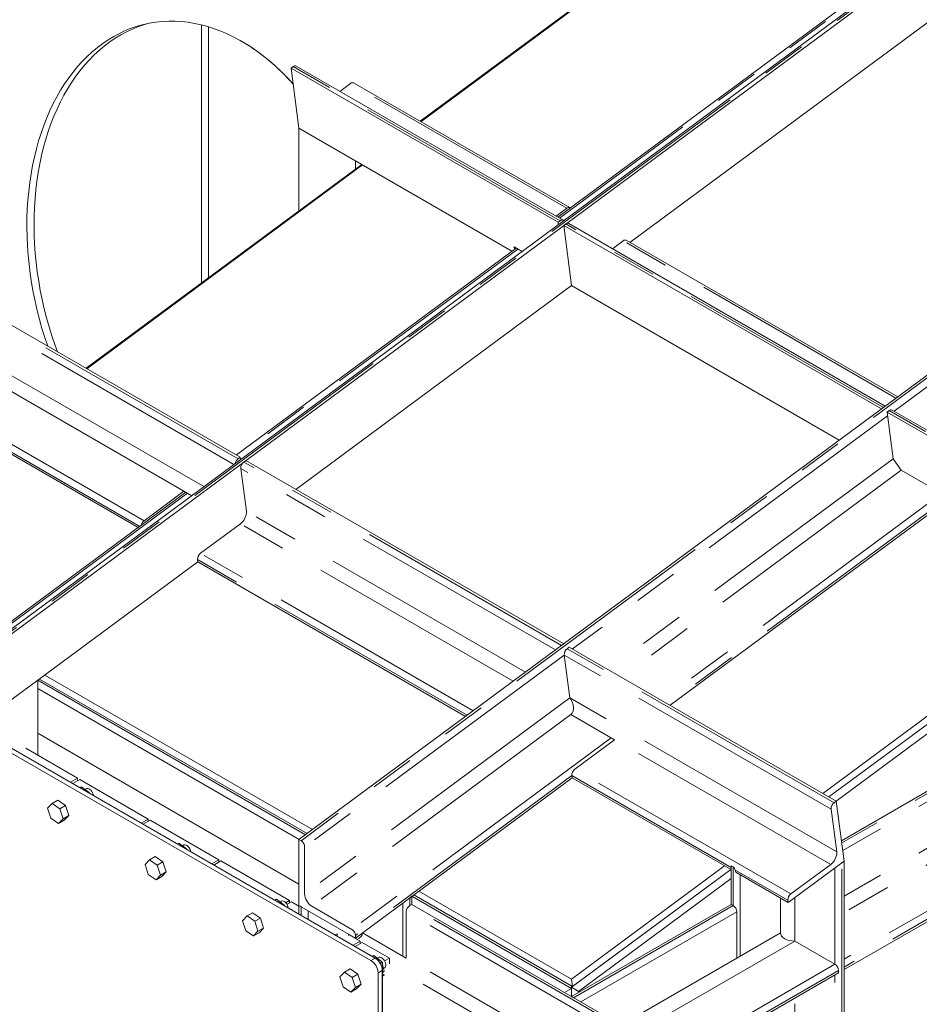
# Model space of a CAD drawing. Header units: millimetres. Extents: x 525 to 29324, y 175 to 20618.
# Tile 95 of 256: x 8093 to 8994, y 12072 to 13058. Entities that reach past the tile are written whole.
import ezdxf

# ---------------------------------------------------------------- set-up
doc = ezdxf.new("R2010")
doc.units = ezdxf.units.MM
doc.linetypes.add('SLD-Centrada-doble', pattern=[12.7, 6.35, -1.27, 1.27, -1.27, 1.27, -1.27])
doc.linetypes.add('SLD-Continua', pattern=[0])

msp = doc.modelspace()

# ---------------------------------------------------------------- linework, layer by layer
at = {"color": 7, "linetype": 'SLD-Continua', "lineweight": 18, "ltscale": 35}
for p, q in [((8493.86, 12956.02), (8951.87, 13294.75)), ((8958.44, 13298.55), (8494.67, 12955.55)), ((9159.11, 13242.18), (8049.58, 12421.61)), ((9163.79, 13240.76), (8054.35, 12420.24)), ((9111.75, 13214.84), (8631.92, 12859.97)), ((9167.75, 13177.72), (8703.98, 12834.73)), ((8274.78, 12793.99), (8274.78, 13052.63)), ((8274.78, 12793.99), (8274.78, 13052.63)), ((8274.78, 12793.99), (8274.78, 13052.63)), ((8274.78, 12793.99), (8274.78, 13052.63)), ((8274.78, 12793.99), (8274.78, 13052.63)), ((8274.78, 12793.99), (8274.78, 13052.63)), ((8274.78, 12793.99), (8274.78, 13052.63)), ((8274.78, 12793.99), (8274.78, 13052.63)), ((8274.78, 12793.99), (8274.78, 13052.63)), ((8274.78, 12793.99), (8274.78, 13052.63)), ((8274.78, 12793.99), (8274.78, 13052.63)), ((8274.78, 12793.99), (8274.78, 13052.63)), ((8274.78, 12793.99), (8274.78, 13052.63)), ((8274.78, 12793.99), (8274.78, 13052.63)), ((8274.78, 12793.99), (8274.78, 13052.63)), ((8274.78, 12793.99), (8274.78, 13052.63)), ((8281.85, 12799.22), (8281.85, 13050.7)), ((8281.85, 12799.22), (8281.85, 13050.7)), ((8281.85, 12799.22), (8281.85, 13050.7)), ((8281.85, 12799.22), (8281.85, 13050.7)), ((8281.85, 12799.22), (8281.85, 13050.7)), ((8281.85, 12799.22), (8281.85, 13050.7)), ((8281.85, 12799.22), (8281.85, 13050.7)), ((8281.85, 12799.22), (8281.85, 13050.7)), ((9481.99, 13057.07), (8372.55, 12236.55)), ((8364.68, 13009.18), (8366.78, 13010.74)), ((8631.96, 12854.88), (8364.68, 13009.18)), ((8372.55, 12949.04), (8364.68, 13009.18)), ((8637.06, 12857.01), (8369.77, 13011.31)), ((8413.61, 12986), (8424.28, 12993.89)), ((8643.65, 12869.56), (8427.27, 12994.47)), ((8585.86, 12825.9), (8372.55, 12949.04)), ((8429.12, 12916.38), (8372.55, 12949.04)), ((8372.55, 12949.04), (8372.55, 12866.3)), ((8159.4, 12708.66), (8435.38, 12912.77)), ((8436.19, 12912.3), (8160.21, 12708.19)), ((8429.12, 12916.38), (8429.12, 12908.14)), ((8640.65, 12868.98), (8629.98, 12861.09)), ((8634.06, 12856.43), (8631.96, 12854.88)), ((8631.96, 12854.88), (8632.27, 12852.55)), ((8639.72, 12853.17), (8637.62, 12851.62)), ((8955.82, 12667.92), (8637.62, 12851.62)), ((8645.49, 12791.47), (8637.62, 12851.62)), ((8959.66, 12670.77), (8642.71, 12853.74)), ((8686.55, 12828.43), (8697.22, 12836.33)), ((8972.08, 12679.95), (8700.21, 12836.9)), ((8590.08, 12829.02), (8309.88, 12621.79)), ((8595.91, 12825.66), (8588.14, 12830.14)), ((8588.14, 12830.14), (8588.44, 12827.81)), ((8645.49, 12791.47), (8369.51, 12587.37)), ((8913.6, 12636.7), (8645.49, 12791.47)), ((8313.77, 12619.55), (8046.48, 12773.85)), ((8957.92, 12669.48), (8955.82, 12667.92)), ((8963.58, 12666.21), (8961.48, 12664.66)), ((9228.76, 12510.36), (8961.48, 12664.66)), ((8967.58, 12618.05), (8961.48, 12664.66)), ((9233.85, 12512.48), (8966.57, 12666.78)), ((8211.64, 12549.14), (8054.9, 12639.62)), ((8313.77, 12619.55), (8311.66, 12617.99)), ((8313.77, 12619.55), (8314.07, 12617.21)), ((8319.42, 12616.28), (8317.32, 12614.73)), ((8637.62, 12432.59), (8319.42, 12616.28)), ((8967.58, 12618.05), (8975.63, 12606.45)), ((8314.31, 12608.38), (8319.92, 12565.53)), ((9019.47, 12581.14), (8975.63, 12606.45)), ((8257.34, 12585.49), (8217.42, 12555.97)), ((8265.11, 12581), (8257.34, 12585.49)), ((8259.28, 12584.37), (7998.67, 12391.63)), ((9020.26, 12575.12), (8744.28, 12371.02)), ((8313.9, 12552.83), (8273.99, 12523.31)), ((8270.98, 12516.97), (8271.28, 12514.71)), ((8271.28, 12514.71), (8054.35, 12354.28)), ((8539.38, 12359.94), (8271.28, 12514.71)), ((8897.02, 12282.84), (9172.99, 12486.95)), ((8903.28, 12279.23), (9179.26, 12483.34)), ((8903.28, 12279.23), (9179.26, 12483.34)), ((8910.35, 12275.15), (9180.07, 12474.62)), ((8637.62, 12432.59), (8635.52, 12431.04)), ((8643.28, 12429.33), (8641.18, 12427.77)), ((8910.56, 12275.02), (8643.28, 12429.33)), ((7921.42, 12417.38), (8444.67, 12115.31)), ((7925.66, 12419.83), (8448.92, 12117.76)), ((8638.17, 12421.42), (8643.78, 12378.57)), ((8456.04, 12113.71), (7932.02, 12416.22)), ((8112.65, 12397.39), (8380.75, 12242.62)), ((8117.92, 12401.29), (8386.03, 12246.52)), ((8054.35, 12354.28), (8110.92, 12396.11)), ((8110.92, 12396.11), (8110.92, 12321.03)), ((8110.92, 12396.11), (8379.02, 12241.34)), ((8110.92, 12387.95), (8372.83, 12236.75)), ((9180.07, 12387.99), (8915.75, 12235.4)), ((8688.67, 12336.48), (8644.83, 12361.79)), ((8110.92, 12343.08), (8372.55, 12192.04)), ((8098.9, 12327.97), (8150.87, 12297.97)), ((8688.67, 12336.48), (8648.76, 12306.97)), ((8645.75, 12300.62), (8646.04, 12298.36)), ((8150.87, 12297.97), (8143.86, 12293.92)), ((8145.98, 12292.7), (8152.99, 12296.75)), ((8150.87, 12295.52), (8150.87, 12297.97)), ((8152.99, 12296.75), (8221.58, 12257.15)), ((8154.8, 12289.37), (8153.27, 12288.49)), ((8154.8, 12289.37), (8162.46, 12283.56)), ((8646.04, 12298.36), (8429.12, 12137.93)), ((8805.3, 12206.43), (8646.04, 12298.36)), ((9236.63, 12290.01), (8918.44, 12106.32)), ((8159.54, 12287.46), (8158.28, 12286.73)), ((8162.46, 12283.56), (8162.14, 12283.37)), ((8162.46, 12283.56), (8162.59, 12283.11)), ((8166.39, 12282.08), (8166.71, 12280.73)), ((8125.36, 12272.68), (8120.87, 12267.96)), ((8131.02, 12275.94), (8125.36, 12272.68)), ((8133.08, 12267.39), (8125.36, 12272.68)), ((8138.74, 12270.65), (8131.02, 12275.94)), ((8138.74, 12270.65), (8133.08, 12267.39)), ((8141.98, 12260.65), (8138.74, 12270.65)), ((8908.46, 12273.47), (8910.56, 12275.02)), ((8910.56, 12275.02), (8918.44, 12214.88)), ((8120.87, 12267.96), (8124.11, 12257.95)), ((8136.32, 12257.38), (8133.08, 12267.39)), ((8141.98, 12260.65), (8136.32, 12257.38)), ((8137.49, 12255.93), (8141.98, 12260.65)), ((8911.06, 12224.27), (8905.45, 12267.12)), ((8124.11, 12257.95), (8131.84, 12252.66)), ((8131.84, 12252.66), (8136.32, 12257.38)), ((8137.49, 12255.93), (8131.84, 12252.66)), ((8221.58, 12257.15), (8214.57, 12253.1)), ((8216.69, 12251.88), (8223.7, 12255.93)), ((8221.58, 12254.7), (8221.58, 12257.15)), ((8223.7, 12255.93), (8292.29, 12216.33)), ((8252.38, 12233.04), (8250.85, 12232.16)), ((8252.38, 12233.04), (8260.04, 12227.23)), ((8257.12, 12231.13), (8255.86, 12230.4)), ((8372.55, 12236.55), (8374.67, 12235.33)), ((8372.55, 12170.59), (8372.55, 12236.55)), ((8228.6, 12219.61), (8222.94, 12216.35)), ((8236.32, 12214.32), (8228.6, 12219.61)), ((8260.04, 12227.23), (8259.72, 12227.04)), ((8260.04, 12227.23), (8260.17, 12226.78)), ((8263.97, 12225.75), (8264.29, 12224.4)), ((8378.21, 12229.16), (8378.21, 12182.16)), ((8222.94, 12216.35), (8218.46, 12211.63)), ((8218.46, 12211.63), (8221.69, 12201.62)), ((8230.66, 12211.06), (8222.94, 12216.35)), ((8236.32, 12214.32), (8230.66, 12211.06)), ((8233.9, 12201.05), (8230.66, 12211.06)), ((8239.56, 12204.31), (8236.32, 12214.32)), ((8292.29, 12216.33), (8285.28, 12212.28)), ((8287.4, 12211.06), (8294.41, 12215.11)), ((8292.29, 12213.88), (8292.29, 12216.33)), ((8294.41, 12215.11), (8363, 12175.51)), ((8645.42, 12096.77), (8798.78, 12210.19)), ((8805.3, 12171.64), (8805.3, 12210.31)), ((8805.3, 12210.31), (8807.42, 12209.09)), ((8918.44, 12214.88), (8862.42, 12173.45)), ((8865.13, 12182.06), (8905.04, 12211.57)), ((8916.31, 12213.31), (8918.44, 12214.88)), ((8918.44, 11097.48), (8918.44, 12214.88)), ((8221.69, 12201.62), (8229.42, 12196.33)), ((8229.42, 12196.33), (8233.9, 12201.05)), ((8239.56, 12204.31), (8233.9, 12201.05)), ((8235.07, 12199.59), (8239.56, 12204.31)), ((8645.49, 12088.58), (8805.04, 12206.58)), ((8646.41, 12089.25), (8805.04, 12206.58)), ((8862.42, 12173.45), (8809.87, 12203.79)), ((8235.07, 12199.59), (8229.42, 12196.33)), ((8652.56, 12084.5), (8805.3, 12197.46)), ((8487.41, 12181.04), (8646.41, 12089.25)), ((8492.69, 12184.94), (8645.42, 12096.77)), ((8349.96, 12176.71), (8348.43, 12175.83)), ((8349.96, 12176.71), (8357.62, 12170.89)), ((8354.7, 12174.79), (8353.44, 12174.07)), ((8357.62, 12170.89), (8357.3, 12170.71)), ((8357.62, 12170.89), (8357.75, 12170.45)), ((8363, 12175.51), (8359.2, 12173.31)), ((8360.52, 12171.63), (8365.13, 12174.29)), ((8363, 12173.06), (8363, 12175.51)), ((8365.13, 12174.29), (8372.55, 12170)), ((8429.12, 12137.93), (8372.55, 12170.59)), ((8374.67, 12169.36), (8372.55, 12170.59)), ((8372.55, 12170.59), (8372.55, 12161.9)), ((8485.69, 12179.77), (8483.57, 12178.2)), ((8485.69, 12171.64), (8483.57, 12170.42)), ((8485.69, 12179.77), (8485.69, 12171.64)), ((8485.69, 12179.76), (8645.49, 12087.51)), ((8702.06, 12046.73), (8485.69, 12171.64)), ((8805.3, 12171.64), (8645.49, 12079.39)), ((8805.3, 12171.64), (8807.42, 12170.42)), ((8862.42, 12173.45), (8862.12, 12175.71)), ((8326.18, 12163.28), (8320.52, 12160.01)), ((8333.9, 12157.99), (8326.18, 12163.28)), ((8361.56, 12169.42), (8361.87, 12168.07)), ((8385.28, 12169.83), (8425.58, 12146.57)), ((8480.03, 12164.29), (8480.03, 12117.75)), ((8810.96, 12117.75), (8810.96, 12164.29)), ((8320.52, 12160.01), (8316.04, 12155.29)), ((8316.04, 12155.29), (8319.27, 12145.28)), ((8328.24, 12154.72), (8320.52, 12160.01)), ((8333.9, 12157.99), (8328.24, 12154.72)), ((8331.48, 12144.72), (8328.24, 12154.72)), ((8337.14, 12147.98), (8333.9, 12157.99)), ((8319.27, 12145.28), (8327, 12140)), ((8327, 12140), (8331.48, 12144.72)), ((8332.66, 12143.26), (8327, 12140)), ((8337.14, 12147.98), (8331.48, 12144.72)), ((8332.66, 12143.26), (8337.14, 12147.98)), ((8410.73, 12142.24), (8408.67, 12141.05)), ((8410.73, 12139.86), (8410.73, 12142.24)), ((8422.79, 12141), (8433.71, 12134.69)), ((8480.03, 12117.75), (8436.19, 12143.06)), ((8854.8, 12143.06), (8810.96, 12117.75)), ((8433.71, 12134.69), (8426.7, 12130.64)), ((8428.82, 12129.42), (8435.84, 12133.46)), ((8429.12, 12140.4), (8429.12, 12137.93)), ((8433.71, 12132.24), (8433.71, 12134.69)), ((8435.84, 12133.46), (8463.06, 12117.75)), ((8868.94, 12134.89), (8909.24, 12111.62)), ((8447.54, 12120.38), (8446.01, 12119.49)), ((8447.54, 12120.38), (8455.21, 12114.56)), ((8452.28, 12118.46), (8451.02, 12117.74)), ((8453.92, 12112.48), (8454.57, 12112.86)), ((8454.57, 12112.86), (8453.92, 12112.48)), ((8455.21, 12114.56), (8454.88, 12114.38)), ((8455.21, 12114.56), (8455.33, 12114.12)), ((8456.04, 11426.94), (8456.04, 12113.71)), ((8456.04, 12111.59), (8457.99, 12104.59)), ((8463.06, 12117.75), (8458.28, 12114.99)), ((8463.06, 12117.75), (8463.06, 12112.07)), ((8418.1, 12103.68), (8413.62, 12098.96)), ((8423.76, 12106.95), (8418.1, 12103.68)), ((8425.82, 12098.39), (8418.1, 12103.68)), ((8431.48, 12101.66), (8423.76, 12106.95)), ((8431.48, 12101.66), (8425.82, 12098.39)), ((8434.72, 12091.65), (8431.48, 12101.66)), ((8451.75, 12103.06), (8451.75, 11417.17)), ((8455.99, 12105.51), (8455.99, 11419.62)), ((8457.99, 12104.59), (8456.04, 12103.47)), ((8457.99, 12104.59), (8456.04, 12102.93)), ((8456.04, 12102.21), (8458.11, 12101.01)), ((8457.2, 12107.44), (8458.28, 12108.07)), ((8912.78, 12103.05), (8702.06, 11981.41)), ((8912.78, 12103.05), (8912.78, 12105.5)), ((8918.44, 12106.32), (8918.44, 12108.77)), ((8413.62, 12098.96), (8416.86, 12088.95)), ((8429.06, 12088.38), (8425.82, 12098.39)), ((8434.72, 12091.65), (8429.06, 12088.38)), ((8430.24, 12086.93), (8434.72, 12091.65)), ((8458.11, 12101.01), (8456.04, 12099.82)), ((8646.41, 12089.25), (8645.42, 12096.77)), ((8416.86, 12088.95), (8424.58, 12083.66)), ((8424.58, 12083.66), (8429.06, 12088.38)), ((8430.24, 12086.93), (8424.58, 12083.66)), ((8645.49, 12087.51), (8638.46, 12083.45)), ((8645.49, 12089.78), (8645.49, 12088.58)), ((8645.49, 12088.58), (8645.49, 12089.78)), ((8645.49, 12088.58), (8652.56, 12084.5)), ((8645.49, 12079.39), (8645.49, 12088.58)), ((8645.49, 12087.51), (8645.49, 12079.39)), ((8652.56, 12083.47), (8652.56, 12084.5)), ((8647.61, 12078.16), (8645.49, 12079.39))]:
    msp.add_line(p, q, dxfattribs=at)
at = {"color": 8, "linetype": 'SLD-Centrada-doble', "lineweight": 18, "ltscale": 35}
for p, q in [((9161.67, 13241.98), (8052.23, 12421.47)), ((9114.32, 13214.64), (8633.52, 12859.05)), ((9484.11, 13055.84), (8374.67, 12235.33)), ((9487.89, 13049.86), (8968.45, 12665.7)), ((8634.06, 12856.43), (8366.78, 13010.74)), ((8640.65, 12868.98), (8424.28, 12993.89)), ((8957.92, 12669.48), (8639.72, 12853.17)), ((8970.34, 12678.66), (8697.22, 12836.33)), ((8591.67, 12828.1), (8311.47, 12620.87)), ((8311.66, 12617.99), (8044.38, 12772.3)), ((8307.47, 12612.33), (8041.37, 12765.95)), ((8277.39, 12590.08), (8046.98, 12723.1)), ((8257.34, 12585.49), (8040.96, 12710.4)), ((8217.42, 12555.97), (8001.05, 12680.88)), ((9230.86, 12511.91), (8963.58, 12666.21)), ((8961.97, 12660.9), (8646.41, 12427.52)), ((8213.23, 12550.31), (8054.61, 12641.88)), ((8635.52, 12431.04), (8317.32, 12614.73)), ((8967.58, 12618.05), (8682.1, 12406.91)), ((8629.38, 12426.5), (8314.31, 12608.38)), ((8975.63, 12606.45), (8695.43, 12399.22)), ((8260.87, 12583.45), (8001.32, 12391.49)), ((9015.94, 12583.18), (8735.74, 12375.95)), ((9019.96, 12577.38), (8742.4, 12372.1)), ((8599.3, 12404.25), (8319.92, 12565.53)), ((8587.02, 12395.17), (8313.9, 12552.83)), ((8540.97, 12361.11), (8270.98, 12516.97)), ((8547.11, 12365.65), (8273.99, 12523.31)), ((8908.46, 12273.47), (8641.18, 12427.77)), ((8638.17, 12421.42), (8378.21, 12229.16)), ((8905.45, 12267.12), (8638.17, 12421.42)), ((8643.78, 12378.57), (8378.21, 12182.16)), ((8911.06, 12224.27), (8643.78, 12378.57)), ((9182.19, 12386.76), (8916.05, 12233.13)), ((9185.72, 12380.64), (8917.04, 12225.53)), ((8644.83, 12361.79), (8385.28, 12169.83)), ((8685.13, 12338.53), (8425.58, 12146.57)), ((8905.04, 12211.57), (8688.67, 12336.48)), ((9185.72, 12334.1), (8918.44, 12179.8)), ((9192.79, 12321.85), (8918.44, 12163.47)), ((8645.75, 12300.62), (8429.12, 12140.4)), ((8805.3, 12208.51), (8645.75, 12300.62)), ((8865.13, 12182.06), (8648.76, 12306.97)), ((9233.1, 12298.58), (8918.44, 12116.93)), ((9236.63, 12292.46), (8918.44, 12108.77)), ((8916.31, 11096.15), (8916.31, 12213.31)), ((8807.42, 12170.42), (8807.42, 12209.09)), ((8862.12, 12175.71), (8808.99, 12206.38)), ((8814.49, 12119.79), (8814.49, 12201.12)), ((8909.24, 12111.62), (8909.24, 12208.08)), ((8476.49, 12172.97), (8476.49, 12119.79)), ((8483.57, 12178.2), (8483.57, 12170.42)), ((8699.94, 12045.51), (8483.57, 12170.42)), ((8807.42, 12170.42), (8647.61, 12078.16)), ((8854.8, 12143.06), (8854.8, 12177.85)), ((8868.94, 12134.89), (8868.94, 12178.27)), ((8374.67, 12169.36), (8374.67, 12160.68)), ((8381.74, 12165.28), (8381.74, 12156.6)), ((8696.4, 12039.38), (8480.03, 12164.29)), ((8810.96, 12164.29), (8654.69, 12074.08)), ((8422.05, 12142.01), (8422.05, 12140.61)), ((8436.19, 12143.16), (8436.19, 12143.06)), ((8868.94, 12134.89), (8702.06, 12038.56)), ((8444.67, 12115.31), (8448.92, 12117.76)), ((8454.57, 12112.86), (8453.16, 12113.68)), ((8454.57, 12111.23), (8454.57, 12112.86)), ((8689.33, 11980.59), (8462.35, 12111.62)), ((8696.4, 11992.84), (8480.03, 12117.75)), ((8810.96, 12117.75), (8695, 12050.81)), ((8909.24, 12111.62), (8702.06, 11992.02)), ((8455.99, 12105.51), (8451.75, 12103.06)), ((8912.78, 12105.5), (8702.06, 11983.86)), ((8909.24, 11737.65), (8909.24, 12101.01)), ((8868.94, 11760.92), (8868.94, 12077.74))]:
    msp.add_line(p, q, dxfattribs=at)
at = {"color": 7, "linetype": 'SLD-Continua', "lineweight": 18, "ltscale": 35, "flags": 128}
for points in [[(8366.75, 12993.31), (8362.08, 12998.4), (8356.36, 13004.24), (8350.54, 13009.8), (8344.6, 13015.09), (8338.56, 13020.08), (8332.44, 13024.77), (8326.22, 13029.16), (8319.94, 13033.24), (8313.59, 13037), (8307.19, 13040.44), (8300.74, 13043.56), (8294.25, 13046.34), (8287.73, 13048.79), (8281.19, 13050.9), (8274.65, 13052.66), (8268.1, 13054.09), (8261.56, 13055.17), (8255.04, 13055.9), (8248.54, 13056.28), (8242.09, 13056.31), (8235.67, 13055.99), (8229.32, 13055.33), (8223.02, 13054.31), (8216.8, 13052.96), (8210.66, 13051.25), (8204.61, 13049.21), (8198.65, 13046.82), (8192.81, 13044.1), (8187.08, 13041.05), (8181.47, 13037.67), (8175.99, 13033.97), (8170.65, 13029.95), (8165.46, 13025.61), (8160.43, 13020.98), (8155.55, 13016.04), (8150.84, 13010.81), (8146.31, 13005.3), (8141.95, 12999.5), (8137.79, 12993.45), (8133.81, 12987.13), (8130.04, 12980.56), (8126.47, 12973.74), (8123.11, 12966.7), (8119.96, 12959.43), (8117.03, 12951.95), (8114.32, 12944.27), (8111.84, 12936.4), (8109.59, 12928.35), (8107.57, 12920.13), (8105.79, 12911.75), (8104.24, 12903.23), (8102.94, 12894.58), (8101.88, 12885.81), (8101.06, 12876.93), (8100.48, 12867.95), (8100.16, 12858.89), (8100.08, 12849.77), (8100.24, 12840.58), (8100.65, 12831.35), (8101.31, 12822.09), (8102.21, 12812.82), (8103.36, 12803.54), (8104.74, 12794.26), (8106.37, 12785.01), (8108.23, 12775.8), (8110.33, 12766.63), (8112.66, 12757.52), (8115.22, 12748.49), (8118.01, 12739.54), (8120.95, 12730.86), (8118.01, 12739.54), (8115.22, 12748.49), (8112.66, 12757.52), (8110.33, 12766.63), (8108.23, 12775.8), (8106.37, 12785.01), (8104.74, 12794.26), (8103.36, 12803.54), (8102.21, 12812.82), (8101.31, 12822.09), (8100.65, 12831.35), (8100.24, 12840.58), (8100.08, 12849.77), (8100.16, 12858.89), (8100.48, 12867.95), (8101.06, 12876.93), (8101.88, 12885.81), (8102.94, 12894.58), (8104.24, 12903.23), (8105.79, 12911.75), (8107.57, 12920.13), (8109.59, 12928.35), (8111.84, 12936.4), (8114.32, 12944.27), (8117.03, 12951.95), (8119.96, 12959.43), (8123.11, 12966.7), (8126.47, 12973.74), (8130.04, 12980.56), (8133.81, 12987.13), (8137.79, 12993.45), (8141.95, 12999.5), (8146.31, 13005.3), (8150.84, 13010.81), (8155.55, 13016.04), (8160.43, 13020.98), (8165.46, 13025.61), (8170.65, 13029.95), (8175.99, 13033.97), (8181.47, 13037.67), (8187.08, 13041.05), (8192.81, 13044.1), (8198.65, 13046.82), (8204.61, 13049.21), (8210.66, 13051.25), (8216.8, 13052.96), (8223.02, 13054.31), (8229.32, 13055.33), (8235.67, 13055.99), (8242.09, 13056.31), (8248.54, 13056.28), (8255.04, 13055.9), (8261.56, 13055.17), (8268.1, 13054.09), (8274.65, 13052.66), (8281.19, 13050.9), (8287.73, 13048.79), (8294.25, 13046.34), (8300.74, 13043.56), (8307.19, 13040.44), (8313.59, 13037), (8319.94, 13033.24), (8326.22, 13029.16), (8332.44, 13024.77), (8338.56, 13020.08), (8344.6, 13015.09), (8350.54, 13009.8), (8356.36, 13004.24), (8362.08, 12998.4), (8366.75, 12993.31)], [(8366.75, 12993.31), (8362.08, 12998.4), (8356.36, 13004.24), (8350.54, 13009.8), (8344.6, 13015.09), (8338.56, 13020.08), (8332.44, 13024.77), (8326.22, 13029.16), (8319.94, 13033.24), (8313.59, 13037), (8307.19, 13040.44), (8300.74, 13043.56), (8294.25, 13046.34), (8287.73, 13048.79), (8281.19, 13050.9), (8274.65, 13052.66), (8268.1, 13054.09), (8261.56, 13055.17), (8255.04, 13055.9), (8248.54, 13056.28), (8242.09, 13056.31), (8235.67, 13055.99), (8229.32, 13055.33), (8223.02, 13054.31), (8216.8, 13052.96), (8210.66, 13051.25), (8204.61, 13049.21), (8198.65, 13046.82), (8192.81, 13044.1), (8187.08, 13041.05), (8181.47, 13037.67), (8175.99, 13033.97), (8170.65, 13029.95), (8165.46, 13025.61), (8160.43, 13020.98), (8155.55, 13016.04), (8150.84, 13010.81), (8146.31, 13005.3), (8141.95, 12999.5), (8137.79, 12993.45), (8133.81, 12987.13), (8130.04, 12980.56), (8126.47, 12973.74), (8123.11, 12966.7), (8119.96, 12959.43), (8117.03, 12951.95), (8114.32, 12944.27), (8111.84, 12936.4), (8109.59, 12928.35), (8107.57, 12920.13), (8105.79, 12911.75), (8104.24, 12903.23), (8102.94, 12894.58), (8101.88, 12885.81), (8101.06, 12876.93), (8100.48, 12867.95), (8100.16, 12858.89), (8100.08, 12849.77), (8100.24, 12840.58), (8100.65, 12831.35), (8101.31, 12822.09), (8102.21, 12812.82), (8103.36, 12803.54), (8104.74, 12794.26), (8106.37, 12785.01), (8108.23, 12775.8), (8110.33, 12766.63), (8112.66, 12757.52), (8115.22, 12748.49), (8118.01, 12739.54), (8120.95, 12730.86), (8118.01, 12739.54), (8115.22, 12748.49), (8112.66, 12757.52), (8110.33, 12766.63), (8108.23, 12775.8), (8106.37, 12785.01), (8104.74, 12794.26), (8103.36, 12803.54), (8102.21, 12812.82), (8101.31, 12822.09), (8100.65, 12831.35), (8100.24, 12840.58), (8100.08, 12849.77), (8100.16, 12858.89), (8100.48, 12867.95), (8101.06, 12876.93), (8101.88, 12885.81), (8102.94, 12894.58), (8104.24, 12903.23), (8105.79, 12911.75), (8107.57, 12920.13), (8109.59, 12928.35), (8111.84, 12936.4), (8114.32, 12944.27), (8117.03, 12951.95), (8119.96, 12959.43), (8123.11, 12966.7), (8126.47, 12973.74), (8130.04, 12980.56), (8133.81, 12987.13), (8137.79, 12993.45), (8141.95, 12999.5), (8146.31, 13005.3), (8150.84, 13010.81), (8155.55, 13016.04), (8160.43, 13020.98), (8165.46, 13025.61), (8170.65, 13029.95), (8175.99, 13033.97), (8181.47, 13037.67), (8187.08, 13041.05), (8192.81, 13044.1), (8198.65, 13046.82), (8204.61, 13049.21), (8210.66, 13051.25), (8216.8, 13052.96), (8223.02, 13054.31), (8229.32, 13055.33), (8235.67, 13055.99), (8242.09, 13056.31), (8248.54, 13056.28), (8255.04, 13055.9), (8261.56, 13055.17), (8268.1, 13054.09), (8274.65, 13052.66), (8281.19, 13050.9), (8287.73, 13048.79), (8294.25, 13046.34), (8300.74, 13043.56), (8307.19, 13040.44), (8313.59, 13037), (8319.94, 13033.24), (8326.22, 13029.16), (8332.44, 13024.77), (8338.56, 13020.08), (8344.6, 13015.09), (8350.54, 13009.8), (8356.36, 13004.24), (8362.08, 12998.4), (8366.75, 12993.31)], [(8366.75, 12993.31), (8362.08, 12998.4), (8356.36, 13004.24), (8350.54, 13009.8), (8344.6, 13015.09), (8338.56, 13020.08), (8332.44, 13024.77), (8326.22, 13029.16), (8319.94, 13033.24), (8313.59, 13037), (8307.19, 13040.44), (8300.74, 13043.56), (8294.25, 13046.34), (8287.73, 13048.79), (8281.19, 13050.9), (8274.65, 13052.66), (8268.1, 13054.09), (8261.56, 13055.17), (8255.04, 13055.9), (8248.54, 13056.28), (8242.09, 13056.31), (8235.67, 13055.99), (8229.32, 13055.33), (8223.02, 13054.31), (8216.8, 13052.96), (8210.66, 13051.25), (8204.61, 13049.21), (8198.65, 13046.82), (8192.81, 13044.1), (8187.08, 13041.05), (8181.47, 13037.67), (8175.99, 13033.97), (8170.65, 13029.95), (8165.46, 13025.61), (8160.43, 13020.98), (8155.55, 13016.04), (8150.84, 13010.81), (8146.31, 13005.3), (8141.95, 12999.5), (8137.79, 12993.45), (8133.81, 12987.13), (8130.04, 12980.56), (8126.47, 12973.74), (8123.11, 12966.7), (8119.96, 12959.43), (8117.03, 12951.95), (8114.32, 12944.27), (8111.84, 12936.4), (8109.59, 12928.35), (8107.57, 12920.13), (8105.79, 12911.75), (8104.24, 12903.23), (8102.94, 12894.58), (8101.88, 12885.81), (8101.06, 12876.93), (8100.48, 12867.95), (8100.16, 12858.89), (8100.08, 12849.77), (8100.24, 12840.58), (8100.65, 12831.35), (8101.31, 12822.09), (8102.21, 12812.82), (8103.36, 12803.54), (8104.74, 12794.26), (8106.37, 12785.01), (8108.23, 12775.8), (8110.33, 12766.63), (8112.66, 12757.52), (8115.22, 12748.49), (8118.01, 12739.54), (8120.95, 12730.86), (8118.01, 12739.54), (8115.22, 12748.49), (8112.66, 12757.52), (8110.33, 12766.63), (8108.23, 12775.8), (8106.37, 12785.01), (8104.74, 12794.26), (8103.36, 12803.54), (8102.21, 12812.82), (8101.31, 12822.09), (8100.65, 12831.35), (8100.24, 12840.58), (8100.08, 12849.77), (8100.16, 12858.89), (8100.48, 12867.95), (8101.06, 12876.93), (8101.88, 12885.81), (8102.94, 12894.58), (8104.24, 12903.23), (8105.79, 12911.75), (8107.57, 12920.13), (8109.59, 12928.35), (8111.84, 12936.4), (8114.32, 12944.27), (8117.03, 12951.95), (8119.96, 12959.43), (8123.11, 12966.7), (8126.47, 12973.74), (8130.04, 12980.56), (8133.81, 12987.13), (8137.79, 12993.45), (8141.95, 12999.5), (8146.31, 13005.3), (8150.84, 13010.81), (8155.55, 13016.04), (8160.43, 13020.98), (8165.46, 13025.61), (8170.65, 13029.95), (8175.99, 13033.97), (8181.47, 13037.67), (8187.08, 13041.05), (8192.81, 13044.1), (8198.65, 13046.82), (8204.61, 13049.21), (8210.66, 13051.25), (8216.8, 13052.96), (8223.02, 13054.31), (8229.32, 13055.33), (8235.67, 13055.99), (8242.09, 13056.31), (8248.54, 13056.28), (8255.04, 13055.9), (8261.56, 13055.17), (8268.1, 13054.09), (8274.65, 13052.66), (8281.19, 13050.9), (8287.73, 13048.79), (8294.25, 13046.34), (8300.74, 13043.56), (8307.19, 13040.44), (8313.59, 13037), (8319.94, 13033.24), (8326.22, 13029.16), (8332.44, 13024.77), (8338.56, 13020.08), (8344.6, 13015.09), (8350.54, 13009.8), (8356.36, 13004.24), (8362.08, 12998.4), (8366.75, 12993.31)], [(8319.94, 13033.24), (8313.59, 13037), (8307.19, 13040.44), (8300.74, 13043.56), (8294.25, 13046.34), (8287.73, 13048.79), (8281.19, 13050.9), (8274.65, 13052.66), (8268.1, 13054.09), (8261.56, 13055.17), (8255.04, 13055.9), (8248.54, 13056.28), (8242.09, 13056.31), (8235.67, 13055.99), (8229.32, 13055.33), (8223.02, 13054.31), (8216.8, 13052.96), (8210.66, 13051.25), (8204.61, 13049.21), (8198.65, 13046.82), (8192.81, 13044.1), (8187.08, 13041.05), (8181.47, 13037.67), (8175.99, 13033.97), (8170.65, 13029.95), (8165.46, 13025.61), (8160.43, 13020.98), (8155.55, 13016.04), (8150.84, 13010.81), (8146.31, 13005.3), (8141.95, 12999.5), (8137.79, 12993.45), (8133.81, 12987.13), (8130.04, 12980.56), (8126.47, 12973.74), (8123.11, 12966.7), (8119.96, 12959.43), (8117.03, 12951.95), (8114.32, 12944.27), (8111.84, 12936.4), (8109.59, 12928.35), (8107.57, 12920.13), (8105.79, 12911.75), (8104.24, 12903.23), (8102.94, 12894.58), (8101.88, 12885.81), (8101.06, 12876.93), (8100.48, 12867.95), (8100.16, 12858.89), (8100.08, 12849.77), (8100.24, 12840.58), (8100.65, 12831.35), (8101.31, 12822.09), (8102.21, 12812.82), (8103.36, 12803.54), (8104.74, 12794.26), (8106.37, 12785.01), (8108.23, 12775.8), (8110.33, 12766.63), (8112.66, 12757.52), (8115.22, 12748.49), (8118.01, 12739.54), (8120.95, 12730.86), (8118.01, 12739.54), (8115.22, 12748.49), (8112.66, 12757.52), (8110.33, 12766.63), (8108.23, 12775.8), (8106.37, 12785.01), (8104.74, 12794.26), (8103.36, 12803.54), (8102.21, 12812.82), (8101.31, 12822.09), (8100.65, 12831.35), (8100.24, 12840.58), (8100.08, 12849.77), (8100.16, 12858.89), (8100.48, 12867.95), (8101.06, 12876.93), (8101.88, 12885.81), (8102.94, 12894.58), (8104.24, 12903.23), (8105.79, 12911.75), (8107.57, 12920.13), (8109.59, 12928.35), (8111.84, 12936.4), (8114.32, 12944.27), (8117.03, 12951.95), (8119.96, 12959.43), (8123.11, 12966.7), (8126.47, 12973.74), (8130.04, 12980.56), (8133.81, 12987.13), (8137.79, 12993.45), (8141.95, 12999.5), (8146.31, 13005.3), (8150.84, 13010.81), (8155.55, 13016.04), (8160.43, 13020.98), (8165.46, 13025.61), (8170.65, 13029.95), (8175.99, 13033.97), (8181.47, 13037.67), (8187.08, 13041.05), (8192.81, 13044.1), (8198.65, 13046.82), (8204.61, 13049.21), (8210.66, 13051.25), (8216.8, 13052.96), (8223.02, 13054.31), (8229.32, 13055.33), (8235.67, 13055.99), (8242.09, 13056.31), (8248.54, 13056.28), (8255.04, 13055.9), (8261.56, 13055.17), (8268.1, 13054.09), (8274.65, 13052.66), (8281.19, 13050.9), (8287.73, 13048.79), (8294.25, 13046.34), (8300.74, 13043.56), (8307.19, 13040.44), (8313.59, 13037), (8319.94, 13033.24), (8326.22, 13029.16), (8332.44, 13024.77), (8338.56, 13020.08), (8344.6, 13015.09), (8350.54, 13009.8), (8356.36, 13004.24), (8362.08, 12998.4), (8366.75, 12993.31)], [(8130.8, 12725.17), (8128.19, 12732.31), (8125.18, 12741.16), (8122.4, 12750.11), (8119.84, 12759.14), (8117.51, 12768.25), (8115.41, 12777.41), (8113.55, 12786.63), (8111.92, 12795.88), (8110.53, 12805.15), (8109.39, 12814.44), (8108.49, 12823.71), (8107.83, 12832.97), (8107.42, 12842.2), (8107.25, 12851.38), (8107.34, 12860.51), (8107.66, 12869.57), (8108.24, 12878.55), (8109.05, 12887.43), (8110.12, 12896.2), (8111.42, 12904.85), (8112.96, 12913.37), (8114.75, 12921.75), (8116.77, 12929.97), (8119.02, 12938.02), (8121.5, 12945.89), (8124.21, 12953.57), (8127.14, 12961.05), (8130.28, 12968.31), (8133.65, 12975.36), (8137.22, 12982.17), (8140.99, 12988.74), (8144.96, 12995.06), (8149.13, 13001.12), (8153.48, 13006.91), (8158.02, 13012.43), (8162.73, 13017.66), (8167.6, 13022.59), (8172.64, 13027.23), (8177.83, 13031.56), (8183.17, 13035.58), (8188.65, 13039.29), (8194.25, 13042.67), (8199.99, 13045.72), (8205.83, 13048.44), (8211.78, 13050.82), (8217.84, 13052.87), (8222.77, 13054.27)], [(8130.8, 12725.17), (8128.19, 12732.31), (8125.18, 12741.16), (8122.4, 12750.11), (8119.84, 12759.14), (8117.51, 12768.25), (8115.41, 12777.41), (8113.55, 12786.63), (8111.92, 12795.88), (8110.53, 12805.15), (8109.39, 12814.44), (8108.49, 12823.71), (8107.83, 12832.97), (8107.42, 12842.2), (8107.25, 12851.38), (8107.34, 12860.51), (8107.66, 12869.57), (8108.24, 12878.55), (8109.05, 12887.43), (8110.12, 12896.2), (8111.42, 12904.85), (8112.96, 12913.37), (8114.75, 12921.75), (8116.77, 12929.97), (8119.02, 12938.02), (8121.5, 12945.89), (8124.21, 12953.57), (8127.14, 12961.05), (8130.28, 12968.31), (8133.65, 12975.36), (8137.22, 12982.17), (8140.99, 12988.74), (8144.96, 12995.06), (8149.13, 13001.12), (8153.48, 13006.91), (8158.02, 13012.43), (8162.73, 13017.66), (8167.6, 13022.59), (8172.64, 13027.23), (8177.83, 13031.56), (8183.17, 13035.58), (8188.65, 13039.29), (8194.25, 13042.67), (8199.99, 13045.72), (8205.83, 13048.44), (8211.78, 13050.82), (8217.84, 13052.87), (8222.77, 13054.27)], [(8130.8, 12725.17), (8128.19, 12732.31), (8125.18, 12741.16), (8122.4, 12750.11), (8119.84, 12759.14), (8117.51, 12768.25), (8115.41, 12777.41), (8113.55, 12786.63), (8111.92, 12795.88), (8110.53, 12805.15), (8109.39, 12814.44), (8108.49, 12823.71), (8107.83, 12832.97), (8107.42, 12842.2), (8107.25, 12851.38), (8107.34, 12860.51), (8107.66, 12869.57), (8108.24, 12878.55), (8109.05, 12887.43), (8110.12, 12896.2), (8111.42, 12904.85), (8112.96, 12913.37), (8114.75, 12921.75), (8116.77, 12929.97), (8119.02, 12938.02), (8121.5, 12945.89), (8124.21, 12953.57), (8127.14, 12961.05), (8130.28, 12968.31), (8133.65, 12975.36), (8137.22, 12982.17), (8140.99, 12988.74), (8144.96, 12995.06), (8149.13, 13001.12), (8153.48, 13006.91), (8158.02, 13012.43), (8162.73, 13017.66), (8167.6, 13022.59), (8172.64, 13027.23), (8177.83, 13031.56), (8183.17, 13035.58), (8188.65, 13039.29), (8194.25, 13042.67), (8199.99, 13045.72), (8205.83, 13048.44), (8211.78, 13050.82), (8217.84, 13052.87), (8222.77, 13054.27)], [(8130.8, 12725.17), (8128.19, 12732.31), (8125.18, 12741.16), (8122.4, 12750.11), (8119.84, 12759.14), (8117.51, 12768.25), (8115.41, 12777.41), (8113.55, 12786.63), (8111.92, 12795.88), (8110.53, 12805.15), (8109.39, 12814.44), (8108.49, 12823.71), (8107.83, 12832.97), (8107.42, 12842.2), (8107.25, 12851.38), (8107.34, 12860.51), (8107.66, 12869.57), (8108.24, 12878.55), (8109.05, 12887.43), (8110.12, 12896.2), (8111.42, 12904.85), (8112.96, 12913.37), (8114.75, 12921.75), (8116.77, 12929.97), (8119.02, 12938.02), (8121.5, 12945.89), (8124.21, 12953.57), (8127.14, 12961.05), (8130.28, 12968.31), (8133.65, 12975.36), (8137.22, 12982.17), (8140.99, 12988.74), (8144.96, 12995.06), (8149.13, 13001.12), (8153.48, 13006.91), (8158.02, 13012.43), (8162.73, 13017.66), (8167.6, 13022.59), (8172.64, 13027.23), (8177.83, 13031.56), (8183.17, 13035.58), (8188.65, 13039.29), (8194.25, 13042.67), (8199.99, 13045.72), (8205.83, 13048.44), (8211.78, 13050.82), (8217.84, 13052.87), (8222.77, 13054.27)], [(8130.8, 12725.17), (8128.19, 12732.31), (8125.18, 12741.16), (8122.4, 12750.11), (8119.84, 12759.14), (8117.51, 12768.25), (8115.41, 12777.41), (8113.55, 12786.63), (8111.92, 12795.88), (8110.53, 12805.15), (8109.39, 12814.44), (8108.49, 12823.71), (8107.83, 12832.97), (8107.42, 12842.2), (8107.25, 12851.38), (8107.34, 12860.51), (8107.66, 12869.57), (8108.24, 12878.55), (8109.05, 12887.43), (8110.12, 12896.2), (8111.42, 12904.85), (8112.96, 12913.37), (8114.75, 12921.75), (8116.77, 12929.97), (8119.02, 12938.02), (8121.5, 12945.89), (8124.21, 12953.57), (8127.14, 12961.05), (8130.28, 12968.31), (8133.65, 12975.36), (8137.22, 12982.17), (8140.99, 12988.74), (8144.96, 12995.06), (8149.13, 13001.12), (8153.48, 13006.91), (8158.02, 13012.43), (8162.73, 13017.66), (8167.6, 13022.59), (8172.64, 13027.23), (8177.83, 13031.56), (8183.17, 13035.58), (8188.65, 13039.29), (8194.25, 13042.67), (8199.99, 13045.72), (8205.83, 13048.44), (8211.78, 13050.82), (8217.84, 13052.87), (8222.77, 13054.27)], [(8130.8, 12725.17), (8128.19, 12732.31), (8125.18, 12741.16), (8122.4, 12750.11), (8119.84, 12759.14), (8117.51, 12768.25), (8115.41, 12777.41), (8113.55, 12786.63), (8111.92, 12795.88), (8110.53, 12805.15), (8109.39, 12814.44), (8108.49, 12823.71), (8107.83, 12832.97), (8107.42, 12842.2), (8107.25, 12851.38), (8107.34, 12860.51), (8107.66, 12869.57), (8108.24, 12878.55), (8109.05, 12887.43), (8110.12, 12896.2), (8111.42, 12904.85), (8112.96, 12913.37), (8114.75, 12921.75), (8116.77, 12929.97), (8119.02, 12938.02), (8121.5, 12945.89), (8124.21, 12953.57), (8127.14, 12961.05), (8130.28, 12968.31), (8133.65, 12975.36), (8137.22, 12982.17), (8140.99, 12988.74), (8144.96, 12995.06), (8149.13, 13001.12), (8153.48, 13006.91), (8158.02, 13012.43), (8162.73, 13017.66), (8167.6, 13022.59), (8172.64, 13027.23), (8177.83, 13031.56), (8183.17, 13035.58), (8188.65, 13039.29), (8194.25, 13042.67), (8199.99, 13045.72), (8205.83, 13048.44), (8211.78, 13050.82), (8217.84, 13052.87), (8222.77, 13054.27)], [(8130.8, 12725.17), (8128.19, 12732.31), (8125.18, 12741.16), (8122.4, 12750.11), (8119.84, 12759.14), (8117.51, 12768.25), (8115.41, 12777.41), (8113.55, 12786.63), (8111.92, 12795.88), (8110.53, 12805.15), (8109.39, 12814.44), (8108.49, 12823.71), (8107.83, 12832.97), (8107.42, 12842.2), (8107.25, 12851.38), (8107.34, 12860.51), (8107.66, 12869.57), (8108.24, 12878.55), (8109.05, 12887.43), (8110.12, 12896.2), (8111.42, 12904.85), (8112.96, 12913.37), (8114.75, 12921.75), (8116.77, 12929.97), (8119.02, 12938.02), (8121.5, 12945.89), (8124.21, 12953.57), (8127.14, 12961.05), (8130.28, 12968.31), (8133.65, 12975.36), (8137.22, 12982.17), (8140.99, 12988.74), (8144.96, 12995.06), (8149.13, 13001.12), (8153.48, 13006.91), (8158.02, 13012.43), (8162.73, 13017.66), (8167.6, 13022.59), (8172.64, 13027.23), (8177.83, 13031.56), (8183.17, 13035.58), (8188.65, 13039.29), (8194.25, 13042.67), (8199.99, 13045.72), (8205.83, 13048.44), (8211.78, 13050.82), (8217.84, 13052.87), (8222.77, 13054.27)], [(8130.8, 12725.17), (8128.19, 12732.31), (8125.18, 12741.16), (8122.4, 12750.11), (8119.84, 12759.14), (8117.51, 12768.25), (8115.41, 12777.41), (8113.55, 12786.63), (8111.92, 12795.88), (8110.53, 12805.15), (8109.39, 12814.44), (8108.49, 12823.71), (8107.83, 12832.97), (8107.42, 12842.2), (8107.25, 12851.38), (8107.34, 12860.51), (8107.66, 12869.57), (8108.24, 12878.55), (8109.05, 12887.43), (8110.12, 12896.2), (8111.42, 12904.85), (8112.96, 12913.37), (8114.75, 12921.75), (8116.77, 12929.97), (8119.02, 12938.02), (8121.5, 12945.89), (8124.21, 12953.57), (8127.14, 12961.05), (8130.28, 12968.31), (8133.65, 12975.36), (8137.22, 12982.17), (8140.99, 12988.74), (8144.96, 12995.06), (8149.13, 13001.12), (8153.48, 13006.91), (8158.02, 13012.43), (8162.73, 13017.66), (8167.6, 13022.59), (8172.64, 13027.23), (8177.83, 13031.56), (8183.17, 13035.58), (8188.65, 13039.29), (8194.25, 13042.67), (8199.99, 13045.72), (8205.83, 13048.44), (8211.78, 13050.82), (8217.84, 13052.87), (8222.77, 13054.27)], [(8644.2, 12869.05), (8644.19, 12869.06), (8643.78, 12869.47), (8643.27, 12869.71), (8642.68, 12869.79), (8642.03, 12869.69), (8641.35, 12869.42), (8640.65, 12868.98)], [(8637.61, 12856.5), (8637.6, 12856.51), (8637.19, 12856.92), (8636.68, 12857.16), (8636.09, 12857.24), (8635.44, 12857.14), (8634.76, 12856.87), (8634.06, 12856.43)], [(8159.54, 12287.46), (8160.08, 12287.67), (8161.01, 12287.71), (8162.05, 12287.41), (8163.11, 12286.79), (8164.14, 12285.88), (8165.06, 12284.74), (8165.83, 12283.45), (8166.39, 12282.08)], [(8257.12, 12231.13), (8257.66, 12231.34), (8258.59, 12231.38), (8259.63, 12231.08), (8260.69, 12230.46), (8261.72, 12229.55), (8262.64, 12228.41), (8263.41, 12227.12), (8263.97, 12225.75)], [(8354.7, 12174.79), (8355.24, 12175.01), (8356.17, 12175.05), (8357.21, 12174.75), (8358.27, 12174.12), (8359.3, 12173.21), (8360.23, 12172.08), (8360.99, 12170.79), (8361.56, 12169.42)], [(8452.28, 12118.46), (8452.82, 12118.68), (8453.76, 12118.72), (8454.79, 12118.42), (8455.85, 12117.79), (8456.88, 12116.88), (8457.81, 12115.75), (8458.57, 12114.45), (8459.14, 12113.09)], [(8459.14, 12113.09), (8459.46, 12111.73), (8459.51, 12110.47), (8459.3, 12109.39), (8458.84, 12108.55), (8458.28, 12108.07)]]:
    msp.add_lwpolyline(points, dxfattribs=at)
at = {"color": 7, "linetype": 'SLD-Continua', "lineweight": 18, "ltscale": 1225}
for centre, radius, start, end in [((8203.82, 12849.7), 217.19, 41.39274, 57.67988), ((8368.7, 13008.78), 2.75, 67.11762, 134.50465), ((8426.2, 12991.94), 2.75, 67.11762, 134.50465), ((8641.65, 12851.21), 2.75, 67.11762, 134.50465), ((8699.15, 12834.37), 2.75, 67.11762, 134.50465), ((8965.5, 12664.25), 2.75, 67.11762, 134.50465), ((8316.58, 12611.67), 8.01, 127.85111, 168.52094), ((8321.85, 12608.7), 7.54, 126.87635, 182.40187), ((8304.85, 12564.9), 15.08, 306.87635, 2.40187), ((8222.34, 12549.65), 8.01, 127.85111, 168.52094), ((8278.52, 12517.28), 7.54, 126.87635, 182.40187), ((8645.7, 12421.74), 7.54, 126.87635, 182.40187), ((8653.28, 12300.93), 7.54, 126.87635, 182.40187), ((8912.99, 12267.44), 7.54, 126.87635, 182.40187), ((8895.99, 12223.64), 15.08, 306.87635, 2.40187), ((8869.66, 12176.02), 7.54, 126.87635, 182.40187), ((8487.71, 12163.94), 7.68, 122.60548, 177.39452), ((8803.28, 12163.94), 7.68, 2.60548, 57.39452), ((8436.39, 12102.37), 15.37, 2.60548, 57.39452), ((8440.64, 12104.81), 15.37, 2.60548, 57.39452), ((8905.1, 12105.15), 7.68, 2.60548, 57.39452)]:
    msp.add_arc(centre, radius, start, end, dxfattribs=at)
for centre, major_axis, ratio, start_param, end_param in [((8636.77, 12373.39), (-7.84, 11.75), 0.616085, 3.171237, 4.742034), ((8374.67, 12231.2), (-2.48, 4.37), 0.577325, 3.936851, 5.507648), ((8810.96, 12182.08), (-3.85, 27.08), 0.117978, 5.625449, 6.191008), ((8385.28, 12178.08), (-4.95, 8.75), 0.577325, 0.795259, 2.366055), ((8425.58, 12142.44), (-2.48, 4.37), 0.577325, 3.936851, 5.507648), ((8422.05, 12143.06), (14.14, 0), 0.577382, 5.355948, 6.283185), ((8868.94, 12143.06), (14.14, 0), 0.577382, 3.141593, 4.712389), ((8451.04, 12110.82), (5, 2.89), 0.00007, 6.283145, 7.068543), ((8451.04, 12110.82), (5, 2.89), 0.00007, 0.000041, 0.785358)]:
    msp.add_ellipse(centre, major_axis=major_axis, ratio=ratio, start_param=start_param, end_param=end_param, dxfattribs=at)

doc.saveas('drawing.dxf')
